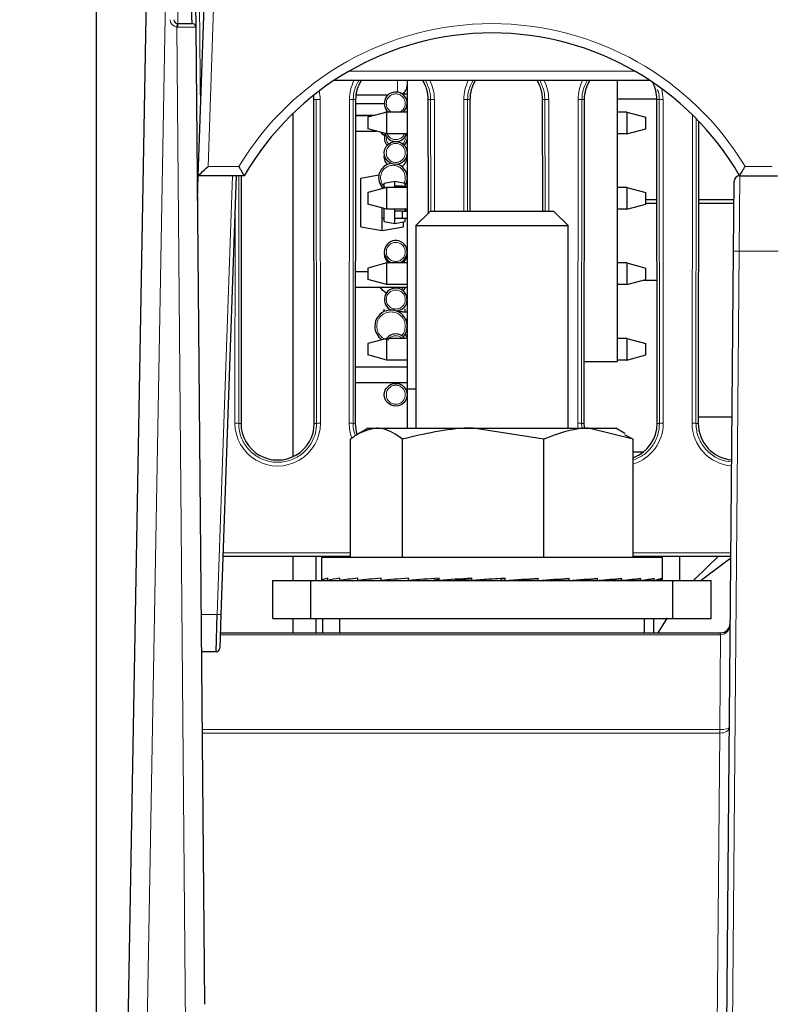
# Paper-space layout 'Blatt3' of a CAD drawing. Header units: millimetres. Extents: x 5 to 418, y 2 to 292.
# Tile 14 of 39: x 143 to 170, y 161 to 196. Entities that reach past the tile are written whole.
import ezdxf

# ---------------------------------------------------------------- set-up
doc = ezdxf.new("R2010")
doc.units = ezdxf.units.MM
doc.layers.add('SLD-0', color=7, linetype='Continuous')
doc.styles.add('SLDTEXTSTYLE1', font='TXT', dxfattribs={"width": 0.605})
doc.dimstyles.new('SLDDIMSTYLE5', dxfattribs={"dimtxt": 3.5, "dimasz": 3.302, "dimexe": 0, "dimexo": 0.0625, "dimgap": 0.875, "dimtad": 1, "dimlfac": 1.5, "dimrnd": 1e-09, "dimzin": 12, "dimdsep": 46, "dimtxsty": 'SLDTEXTSTYLE1', "dimsah": 1, "dimcen": 0.09, "dimadec": 0, "dimazin": 3, "dimtfac": 1, "dimtofl": 0, "dimtmove": 0, "dimatfit": 3, "dimfxl": 1, "dimfrac": 2, "dimtolj": 1, "dimtzin": 12, "dimarcsym": 0})

# ---------------------------------------------------------------- blocks, each defined once
blk = doc.blocks.new('_D_19')
at = {"layer": 'SLD-0', "color": 7}
for p, q in [((189.099, 258.069), (119.803, 258.069)), ((120.803, 138.135), (120.803, 258.069)), ((149.483, 138.135), (119.803, 138.135))]:
    blk.add_line(p, q, dxfattribs=at)
for points in [[(120.803, 258.069), (120.295, 254.767), (121.311, 254.767)], [(120.803, 138.135), (121.311, 141.437), (120.295, 141.437)]]:
    blk.add_solid(points, dxfattribs=at)
at = {"layer": 'SLD-0', "color": 7, "insert": (116.291, 192.086), "char_height": 3.5, "attachment_point": 1, "rotation": 90, "style": 'SLDTEXTSTYLE1'}
blk.add_mtext('179,9', dxfattribs=at)
blk = doc.blocks.new('_D_20')
at = {"layer": 'SLD-0', "color": 7}
for p, q in [((146.109, 140.802), (146.109, 272.649)), ((312.109, 140.802), (312.109, 272.649)), ((146.109, 271.649), (312.109, 271.649))]:
    blk.add_line(p, q, dxfattribs=at)
for points in [[(146.109, 271.649), (149.411, 271.141), (149.411, 272.157)], [(312.109, 271.649), (308.807, 272.157), (308.807, 271.141)]]:
    blk.add_solid(points, dxfattribs=at)
at = {"layer": 'SLD-0', "color": 7, "insert": (225.099, 276.16), "char_height": 3.5, "attachment_point": 1, "style": 'SLDTEXTSTYLE1'}
blk.add_mtext('249', dxfattribs=at)

psp = doc.layouts.new('Blatt3')

# ---------------------------------------------------------------- linework, layer by layer
at = {"color": 7, "linetype": 'Continuous', "lineweight": 18}
for p, q in [((149.0037, 198.7596), (148.9448, 195.4685)), ((148.5531, 198.0044), (147.5964, 144.6044)), ((150.2647, 197.796), (150.0086, 190.4627)), ((149.7065, 196.1516), (149.7399, 192.3242)), ((149.2237, 159.8146), (148.9137, 195.3396)), ((148.9526, 195.3378), (148.9137, 195.3396)), ((154.9408, 193.796), (164.9447, 193.796)), ((156.6428, 193.0629), (156.6428, 193.4685)), ((153.7145, 192.8018), (153.7952, 192.8018)), ((153.8056, 181.4685), (153.7952, 192.8018)), ((153.9284, 192.8042), (153.9388, 181.4708)), ((154.9468, 181.4708), (154.9572, 192.8042)), ((155.0903, 192.8018), (155.08, 181.4685)), ((155.1711, 192.8018), (155.0903, 192.8018)), ((157.7145, 192.8018), (157.7952, 192.8018)), ((157.7988, 188.9014), (157.7952, 192.8018)), ((157.9284, 192.8042), (157.932, 188.9014)), ((158.9536, 188.9014), (158.9572, 192.8042)), ((159.0903, 192.8018), (159.0868, 188.9014)), ((159.1711, 192.8018), (159.0903, 192.8018)), ((161.7145, 192.8018), (161.7952, 192.8018)), ((161.7988, 188.9014), (161.7952, 192.8018)), ((161.9284, 192.8042), (161.932, 188.9014)), ((162.9468, 181.4708), (162.9572, 192.8042)), ((163.0903, 192.8018), (163.08, 181.4685)), ((163.1711, 192.8018), (163.0903, 192.8018)), ((165.7145, 192.8018), (165.7952, 192.8018)), ((165.8056, 181.4685), (165.7952, 192.8018)), ((165.9284, 192.8042), (165.9388, 181.4708)), ((166.9468, 181.4708), (166.9567, 192.2674)), ((167.0897, 192.1343), (167.08, 181.4685)), ((150.0086, 190.4627), (151.0859, 190.4627)), ((168.7997, 190.4627), (169.7526, 190.4627)), ((150.3272, 174.7786), (150.8634, 190.1352)), ((151.0879, 190.1352), (151.08, 181.4685)), ((168.614, 190.1352), (168.5927, 187.4918)), ((150.9468, 181.4708), (150.9536, 188.8999)), ((168.5927, 187.4918), (168.2568, 149.0036)), ((169.9596, 187.4918), (168.5927, 187.4918)), ((151.1607, 181.4685), (151.08, 181.4685)), ((153.7249, 181.4685), (153.8056, 181.4685)), ((155.1607, 181.4685), (155.08, 181.4685)), ((163.08, 181.4685), (163.0963, 181.3014)), ((163.1607, 181.4685), (163.08, 181.4685)), ((165.7249, 181.4685), (165.8056, 181.4685)), ((167.1607, 181.4685), (167.08, 181.4685)), ((150.5359, 176.9375), (154.9963, 176.9375)), ((164.8893, 176.9375), (168.3006, 176.9375)), ((149.7597, 174.7786), (150.3272, 174.7786)), ((167.944, 174.0637), (150.4355, 174.0637)), ((167.9151, 170.7512), (167.944, 174.0637)), ((149.7948, 170.7512), (167.9122, 170.7512)), ((167.9122, 170.6244), (167.9122, 170.7512)), ((167.9122, 170.6244), (149.7959, 170.6244)), ((167.7235, 149.0036), (167.9122, 170.6244))]:
    psp.add_line(p, q, dxfattribs=at)
at = {"color": 7, "linetype": 'Continuous', "lineweight": 25}
for p, q in [((146.9298, 144.6042), (147.8866, 198.0042)), ((149.6634, 190.1352), (149.9316, 197.8135)), ((149.5733, 196.1348), (149.5803, 195.3363)), ((148.9292, 195.4694), (148.9448, 195.4685)), ((148.9448, 195.4685), (149.4469, 195.4685)), ((149.5803, 195.3363), (149.8788, 161.1294)), ((165.4739, 193.4685), (154.4117, 193.4685)), ((156.9761, 193.4685), (156.9761, 182.6685)), ((156.9761, 193.4685), (156.9761, 182.6685)), ((164.3268, 193.4685), (164.3268, 183.6304)), ((153.7249, 181.4685), (153.7145, 192.8018)), ((155.1711, 192.8018), (155.1607, 181.4685)), ((155.1818, 192.9652), (156.3078, 192.9652)), ((156.7972, 193.0018), (156.9761, 193.0018)), ((157.7181, 188.832), (157.7145, 192.8018)), ((159.1711, 192.8018), (159.1675, 188.9014)), ((161.7181, 188.9014), (161.7145, 192.8018)), ((163.1711, 192.8018), (163.1607, 181.4685)), ((165.7143, 192.8225), (164.3268, 192.8225)), ((165.7249, 181.4685), (165.7145, 192.8018)), ((156.1765, 192.6518), (155.1709, 192.6518)), ((156.2602, 192.3637), (155.5935, 192.1851)), ((156.1893, 192.3448), (156.283, 192.3964)), ((156.2602, 191.6037), (156.2602, 192.3637)), ((156.9761, 192.3637), (156.2602, 192.3637)), ((164.6602, 192.3637), (164.3268, 192.3637)), ((164.6602, 192.3637), (164.6602, 191.6037)), ((164.6602, 192.3637), (165.3268, 192.1851)), ((152.9761, 192.3135), (152.9761, 180.3014)), ((155.1706, 192.2518), (155.8426, 192.2518)), ((155.7821, 192.2356), (155.1706, 192.2356)), ((155.5935, 192.1851), (155.5935, 191.7824)), ((165.3268, 191.7824), (165.3268, 192.1851)), ((167.1704, 192.0511), (167.1607, 181.4685)), ((155.1701, 191.7023), (155.8923, 191.7023)), ((156.2602, 191.6037), (155.5935, 191.7824)), ((164.6602, 191.6037), (165.3268, 191.7824)), ((156.9761, 191.6037), (156.2602, 191.6037)), ((156.9526, 191.6037), (156.9761, 191.4685)), ((164.6602, 191.6037), (164.3268, 191.6037)), ((156.1761, 190.8018), (156.1817, 190.8685)), ((149.6332, 189.2698), (149.6634, 190.1352)), ((149.6635, 190.1352), (149.6634, 190.1352)), ((151.2761, 190.1352), (149.6635, 190.1352)), ((150.9968, 190.1352), (150.4604, 174.7762)), ((151.1686, 190.1352), (151.1607, 181.4685)), ((151.2761, 190.1352), (151.2761, 190.1352)), ((155.3495, 190.0535), (155.9857, 190.1657)), ((155.3495, 188.3502), (155.3495, 190.0535)), ((156.5428, 189.9352), (156.1761, 189.8705)), ((156.5428, 189.7685), (156.5428, 189.9352)), ((156.9095, 189.8705), (156.5428, 189.9352)), ((168.3927, 187.4918), (168.414, 189.9369)), ((168.614, 190.1352), (169.9382, 190.1352)), ((156.2602, 189.7237), (155.5935, 189.5451)), ((156.0961, 189.6798), (156.0961, 189.7436)), ((156.1761, 189.7012), (156.1761, 189.8705)), ((156.2602, 188.9637), (156.2602, 189.7237)), ((156.9761, 189.7237), (156.2602, 189.7237)), ((156.5428, 189.7237), (156.5428, 189.7685)), ((156.8095, 189.7685), (156.5428, 189.7685)), ((156.8095, 189.7237), (156.8095, 189.7685)), ((156.8095, 189.7685), (156.9761, 189.7685)), ((156.9095, 189.7685), (156.9095, 189.8705)), ((164.6602, 189.7237), (164.3268, 189.7237)), ((164.6602, 189.7237), (164.6602, 188.9637)), ((164.6602, 189.7237), (165.3268, 189.5451)), ((155.5935, 189.5451), (155.5935, 189.1424)), ((165.3268, 189.1424), (165.3268, 189.5451)), ((165.3268, 189.3023), (165.7177, 189.3023)), ((167.1679, 189.3023), (168.4085, 189.3023)), ((156.2602, 188.9637), (155.5935, 189.1424)), ((156.0961, 188.2185), (156.0961, 189.0077)), ((156.1761, 188.5332), (156.1761, 188.9863)), ((156.9761, 188.9637), (156.2602, 188.9637)), ((156.5428, 188.9018), (156.5428, 188.9637)), ((156.5428, 188.6352), (156.5428, 188.9018)), ((156.8095, 188.9018), (156.5428, 188.9018)), ((156.8095, 188.6352), (156.8095, 188.9018)), ((156.8095, 188.9018), (156.9761, 188.9018)), ((156.9375, 188.9637), (156.9095, 188.9141)), ((156.9095, 188.9018), (156.9095, 188.9637)), ((157.7875, 188.9014), (157.2761, 188.39)), ((157.7875, 188.9014), (162.0981, 188.9014)), ((162.6095, 188.39), (162.0981, 188.9014)), ((164.6602, 188.9637), (164.3268, 188.9637)), ((164.6602, 188.9637), (165.3268, 189.1424)), ((165.7178, 189.169), (165.3268, 189.169)), ((168.4073, 189.169), (167.1677, 189.169)), ((156.1087, 188.6518), (156.1761, 188.6518)), ((156.8095, 188.6352), (156.5428, 188.6352)), ((156.5428, 188.4685), (156.5428, 188.6352)), ((156.9761, 188.6352), (156.8095, 188.6352)), ((156.9095, 188.5332), (156.9095, 188.6352)), ((155.3495, 188.3502), (156.0961, 188.2185)), ((156.0961, 188.2185), (156.8428, 188.3502)), ((156.1761, 188.5332), (156.5428, 188.4685)), ((156.5428, 188.4685), (156.9095, 188.5332)), ((156.8428, 188.3502), (156.8428, 188.5214)), ((157.2761, 188.39), (157.2761, 181.3014)), ((157.2761, 188.39), (162.6095, 188.39)), ((162.6095, 181.3014), (162.6095, 188.39)), ((168.0568, 149.0036), (168.3927, 187.4918)), ((156.2602, 187.0837), (155.5935, 186.9051)), ((155.5935, 186.9051), (155.5935, 186.5024)), ((156.2602, 186.3237), (156.2602, 187.0837)), ((156.9761, 187.0837), (156.2602, 187.0837)), ((164.6602, 187.0837), (164.3268, 187.0837)), ((164.6602, 187.0837), (164.6602, 186.3237)), ((164.6602, 187.0837), (165.3268, 186.9051)), ((165.3268, 186.5024), (165.3268, 186.9051)), ((155.5935, 186.769), (155.1656, 186.769)), ((156.2602, 186.3237), (155.5935, 186.5024)), ((164.6602, 186.3237), (165.3268, 186.5024)), ((165.2619, 186.485), (165.7203, 186.485)), ((155.1651, 186.2356), (156.9761, 186.2356)), ((156.9761, 186.3237), (156.2602, 186.3237)), ((164.6602, 186.3237), (164.3268, 186.3237)), ((156.1761, 185.3849), (156.1761, 185.4705)), ((156.9095, 185.3685), (156.9095, 185.4705)), ((156.8095, 185.3685), (156.6761, 185.3685)), ((156.8095, 185.3685), (156.9761, 185.3685)), ((156.9761, 185.1018), (156.9259, 185.1018)), ((156.2602, 184.4437), (155.5935, 184.2651)), ((156.2602, 183.6837), (156.2602, 184.4437)), ((156.9761, 184.4437), (156.2602, 184.4437)), ((156.9761, 184.6685), (156.9397, 184.6685)), ((164.6602, 184.4437), (164.3268, 184.4437)), ((164.6602, 184.4437), (164.6602, 183.6837)), ((164.6602, 184.4437), (165.3268, 184.2651)), ((155.5935, 184.2651), (155.5935, 183.8624)), ((165.3268, 183.8624), (165.3268, 184.2651)), ((156.2602, 183.6837), (155.5935, 183.8624)), ((164.6602, 183.6837), (165.3268, 183.8624)), ((156.9761, 183.4356), (155.1625, 183.4356)), ((156.9761, 183.6837), (156.2602, 183.6837)), ((163.1627, 183.6304), (164.3268, 183.6304)), ((164.6602, 183.6837), (164.3268, 183.6837)), ((155.162, 182.9023), (156.9761, 182.9023)), ((157.2761, 182.6685), (156.9761, 182.6685)), ((156.9761, 182.6685), (156.9761, 181.3014)), ((157.2761, 182.6685), (156.9761, 182.6685)), ((156.9761, 182.6685), (156.9761, 181.3014)), ((168.342, 181.6862), (167.1609, 181.6862)), ((155.6095, 181.3014), (155.2909, 181.1174)), ((155.6095, 181.3014), (155.9062, 181.3014)), ((155.9062, 181.3014), (159.2893, 181.3014)), ((161.7625, 180.9143), (159.2893, 181.3014)), ((159.2893, 181.3014), (163.3259, 181.3014)), ((164.8893, 180.9143), (163.3259, 181.3014)), ((163.3259, 181.3014), (164.2761, 181.3014)), ((164.5947, 181.1174), (164.2761, 181.3014)), ((164.5846, 181.075), (164.8893, 180.9143)), ((154.9963, 176.768), (154.9963, 180.9143)), ((156.8161, 176.768), (156.8161, 180.9143)), ((161.7625, 176.768), (161.7625, 180.9143)), ((164.8893, 176.768), (164.8893, 180.9143)), ((164.8893, 180.4724), (165.2515, 180.4724)), ((154.9963, 176.8018), (150.5312, 176.8018)), ((152.9761, 176.8018), (152.9761, 175.968)), ((153.7761, 176.8018), (153.7761, 175.968)), ((153.9761, 176.768), (153.9761, 176.0164)), ((165.9095, 176.768), (153.9761, 176.768)), ((154.0095, 176.8018), (154.0095, 176.768)), ((168.2994, 176.8018), (164.8893, 176.8018)), ((165.9095, 176.0164), (165.9095, 176.768)), ((166.5095, 176.8018), (166.5095, 175.968)), ((152.2761, 174.6347), (152.2761, 175.968)), ((152.2761, 175.968), (153.6095, 175.968)), ((153.6095, 174.6347), (153.6095, 175.968)), ((153.6095, 175.968), (166.2761, 175.968)), ((153.9941, 175.968), (153.9941, 176.048)), ((153.9941, 175.968), (154.1988, 175.9694)), ((154.0095, 175.9681), (154.0095, 175.968)), ((154.0181, 175.968), (154.1988, 175.9692)), ((154.1988, 175.968), (154.1988, 176.048)), ((154.1988, 175.968), (154.6242, 175.971)), ((154.2697, 175.968), (154.6242, 175.9705)), ((154.6242, 175.968), (154.6242, 176.048)), ((154.6242, 175.968), (155.2539, 175.9728)), ((154.7394, 175.968), (155.2539, 175.972)), ((155.2539, 175.968), (155.2539, 176.048)), ((155.2539, 175.968), (156.0639, 175.9749)), ((155.409, 175.968), (155.7521, 175.9711)), ((155.7521, 175.9723), (155.7521, 175.968)), ((156.0639, 175.968), (156.0639, 176.048)), ((156.0639, 175.968), (157.0229, 175.9779)), ((157.0229, 175.968), (157.0229, 176.048)), ((157.0229, 175.968), (157.892, 175.9799)), ((158.0942, 175.968), (158.0942, 176.048)), ((158.0942, 175.968), (158.6444, 175.9799)), ((159.2365, 175.968), (159.2365, 176.048)), ((159.2365, 175.968), (159.4467, 175.9799)), ((160.268, 176.0361), (160.4059, 176.048)), ((160.268, 175.9799), (160.268, 176.0361)), ((160.4059, 175.968), (160.268, 175.9799)), ((160.4059, 175.968), (160.4059, 176.048)), ((161.0769, 175.9799), (161.0769, 176.0143)), ((161.5575, 175.968), (161.0769, 175.9799)), ((161.5575, 175.968), (161.5575, 176.048)), ((161.8421, 175.9799), (161.8421, 175.9883)), ((162.6471, 175.968), (161.8421, 175.9799)), ((162.6471, 175.968), (162.6471, 176.048)), ((163.6327, 175.968), (162.7689, 175.9774)), ((163.6327, 175.968), (163.6327, 176.048)), ((164.4766, 175.968), (163.7102, 175.9748)), ((164.1335, 175.968), (164.1335, 175.9711)), ((164.4766, 175.968), (164.4766, 176.048)), ((164.6317, 175.968), (164.4883, 175.9692)), ((165.1462, 175.968), (164.5221, 175.9728)), ((164.6317, 175.968), (164.6317, 175.972)), ((165.1462, 175.968), (165.1462, 176.048)), ((165.2614, 175.968), (165.1521, 175.9688)), ((165.6159, 175.968), (165.1687, 175.9712)), ((165.2614, 175.968), (165.2614, 175.9705)), ((165.6159, 175.968), (165.6159, 176.048)), ((165.6868, 175.968), (165.618, 175.9685)), ((165.8675, 175.968), (165.6233, 175.9697)), ((165.6868, 175.968), (165.6868, 175.9692)), ((165.8675, 175.968), (165.8675, 176.048)), ((165.8915, 175.968), (165.8678, 175.9682)), ((165.8915, 175.968), (165.8915, 175.9847)), ((166.2761, 174.6347), (166.2761, 175.968)), ((166.2761, 175.968), (167.6095, 175.968)), ((167.6095, 174.6347), (167.6095, 175.968)), ((150.286, 173.4685), (150.3272, 174.7786)), ((150.4604, 174.7762), (150.4192, 173.5972)), ((152.2761, 174.6347), (153.6095, 174.6347)), ((152.9761, 174.6347), (152.9761, 174.1352)), ((153.6095, 174.6347), (166.2761, 174.6347)), ((153.7761, 174.6347), (153.7761, 174.1352)), ((154.0095, 174.6347), (154.0095, 174.1352)), ((154.6095, 174.6347), (154.6095, 174.1352)), ((165.2761, 174.1352), (165.2761, 174.6347)), ((165.6095, 174.1352), (165.6095, 174.6347)), ((165.756, 174.1352), (166.0895, 174.6567)), ((166.2761, 174.6347), (167.6095, 174.6347)), ((150.438, 174.1352), (167.944, 174.1352)), ((167.944, 174.0637), (167.944, 174.1352)), ((167.944, 174.1352), (167.9457, 174.1352)), ((150.286, 173.4685), (149.7711, 173.4685))]:
    psp.add_line(p, q, dxfattribs=at)
at = {"color": 7, "linetype": 'Continuous', "lineweight": 25, "flags": 128}
for points in [[(156.1811, 191.5315), (156.1226, 191.5816), (156.0605, 191.6572)], [(156.9761, 191.4685), (156.9457, 191.3154), (156.8743, 191.2018)], [(156.283, 190.5297), (156.2066, 190.6488), (156.1761, 190.8018)], [(156.9761, 190.0685), (156.9381, 189.8772), (156.9095, 189.8191)], [(156.2444, 186.0254), (156.1226, 186.115), (156.0337, 186.2356)], [(156.9186, 186.2356), (156.8297, 186.115), (156.8276, 186.1129)], [(156.9046, 184.5929), (156.9381, 184.5265), (156.9475, 184.5018)], [(167.003, 175.968), (167.0564, 176.03), (167.858, 176.8018)], [(167.2484, 175.968), (167.3181, 176.03), (168.299, 176.7612)]]:
    psp.add_lwpolyline(points, dxfattribs=at)
at = {"color": 7, "linetype": 'Continuous', "lineweight": 25}
for centre in [(156.5761, 190.9352), (156.5761, 182.4685)]:
    psp.add_circle(centre, 0.4, dxfattribs=at)
at = {"color": 7, "linetype": 'Continuous', "lineweight": 18}
for centre, radius, start, end in [((148.9448, 195.6044), 0.2667, 181, 263.29707), ((163.3116, 193.68), 14.4933, 172.90766, 173.42472), ((148.3904, 195.3699), 0.5631, 356.72829, 10.08157), ((159.9428, 185.1182), 10.3444, 31.10772, 148.89228), ((156.4428, 192.8028), 1.4856, 153.37805, 179.94759), ((156.4428, 192.8028), 1.4856, 0.05241, 26.62195), ((160.4428, 192.8028), 1.4856, 153.37805, 179.94759), ((160.4428, 192.8028), 1.4856, 0.05241, 26.62195), ((164.4428, 192.8028), 1.4856, 153.37805, 179.94759), ((152.4428, 192.8028), 1.4856, 0.05241, 11.69268), ((164.4428, 192.8028), 1.4856, 0.05241, 14.94589), ((153.8994, 190.6543), 2.15, 89.22651, 92.77593), ((154.9862, 190.6543), 2.15, 87.22407, 90.77349), ((157.8994, 190.6543), 2.15, 89.22651, 92.77593), ((158.9862, 190.6543), 2.15, 87.22407, 90.77349), ((161.8994, 190.6543), 2.15, 89.22651, 92.77593), ((162.9862, 190.6543), 2.15, 87.22407, 90.77349), ((165.8994, 190.6543), 2.15, 89.22651, 92.77593), ((168.4927, 181.7618), 5.7308, 89.0002, 90.9998), ((150.9759, 179.321), 2.15, 87.22407, 90.77349), ((152.4428, 181.4695), 1.496, 179.94759, 0.05241), ((153.9097, 179.321), 2.15, 89.22651, 92.77593), ((154.9759, 179.321), 2.15, 87.22407, 90.77349), ((156.4428, 181.4695), 1.496, 179.94759, 199.8495), ((162.9759, 179.321), 2.15, 87.22407, 90.77349), ((164.4428, 181.4695), 1.496, 179.94759, 186.45233), ((164.4428, 181.4695), 1.496, 287.36474, 0.05241), ((165.9097, 179.321), 2.15, 89.22651, 92.77593), ((166.9759, 179.321), 2.15, 87.22407, 90.77349), ((168.4428, 181.4695), 1.496, 179.94759, 265.56511), ((150.4271, 176.6875), 1.9116, 267.00217, 270.99753), ((170.7878, 174.0747), 2.8427, 178.78001, 180.21999), ((196.3384, 170.4398), 28.425, 179.3722, 179.6278)]:
    psp.add_arc(centre, radius, start, end, dxfattribs=at)
at = {"color": 7, "linetype": 'Continuous', "lineweight": 25}
for centre, radius, start, end in [((148.9448, 195.6018), 0.1333, 181, 263.29707), ((149.4469, 195.3352), 0.1333, 0.5, 90), ((159.9428, 185.1241), 10.0111, 30.03672, 149.96328), ((156.4428, 192.8007), 1.2717, 148.32248, 179.94759), ((156.4428, 192.8007), 1.2717, 0.05241, 31.67752), ((160.4428, 192.8007), 1.2717, 148.32248, 179.94759), ((160.4428, 192.8007), 1.2717, 0.05241, 31.67752), ((164.4428, 192.8007), 1.2717, 148.32248, 179.94759), ((164.4428, 192.8007), 1.2717, 0.05241, 28.74375), ((156.5761, 192.6685), 0.4, 360, 229.63659), ((156.6428, 193.2985), 0.3333, 297.12656, 0), ((152.4428, 192.8007), 1.2717, 0.05241, 6.94405), ((156.5761, 192.6685), 0.4, 310.36341, 360), ((156.5761, 191.4685), 0.4, 160.5287, 221.81051), ((156.5761, 191.7352), 0.4, 196.45705, 340.8152), ((156.5761, 190.8018), 0.4, 301.59755, 9.59392), ((156.4761, 190.0685), 0.5, 96.10726, 228.66079), ((156.4761, 190.0685), 0.5, 0, 70.7288), ((168.614, 189.9352), 0.2, 90, 179.5), ((168.2777, 190.0423), 0.3333, 16.20309, 30.37252), ((156.5761, 187.4685), 0.4, 360, 254.14309), ((156.5761, 187.4018), 0.4, 180, 232.68199), ((156.5761, 187.4685), 0.4, 285.85691, 360), ((156.5761, 187.4018), 0.4, 307.31801, 0), ((156.5761, 185.8018), 0.4, 0, 246.45898), ((156.5761, 185.8018), 0.4, 273.2917, 0), ((156.4095, 184.8685), 0.5667, 319.67992, 180), ((156.4095, 184.8685), 0.5667, 180, 235.98626), ((156.5761, 184.2018), 0.4, 37.20885, 142.94913), ((152.4428, 181.4673), 1.2821, 179.94759, 0.05241), ((156.4428, 181.4673), 1.2821, 179.94759, 198.01377), ((164.4428, 181.4673), 1.2821, 179.94759, 187.43841), ((164.4428, 181.4673), 1.2821, 290.37973, 0.05241), ((168.4428, 181.4673), 1.2821, 179.94759, 264.90656), ((167.9457, 174.4685), 0.3333, 270, 359.5), ((150.286, 173.6018), 0.1333, 270, 358)]:
    psp.add_arc(centre, radius, start, end, dxfattribs=at)
at = {"color": 7, "linetype": 'Continuous', "lineweight": 18}
for centre, major_axis, ratio, start_param, end_param in [((148.9136, 195.3352), (0.6667, 0.0012), 0.0038392, 0.0000268, 1.5122935), ((167.9457, 174.4685), (0.0035, 0.4048), 0.8234953, 3.1503193, 4.712389), ((167.941, 173.9352), (0.3334, 0.0026), 0.3855756, 1.5557455, 1.5588629), ((167.9065, 170.1089), (0.0182, 0.6421), 0.8301663, 0.0179526, 0.0234857), ((167.9138, 170.8188), (0.3333, -0.0029), 0.5831464, 4.7179983, 6.2831853), ((167.9138, 170.8188), (0.3333, -0.0029), 0.2027182, 4.7179983, 6.2831853), ((167.9065, 169.9804), (0.0089, 0.644), 0.5174996, 0.0043638, 0.009897)]:
    psp.add_ellipse(centre, major_axis=major_axis, ratio=ratio, start_param=start_param, end_param=end_param, dxfattribs=at)
at = {"color": 7, "linetype": 'Continuous', "lineweight": 25}
for centre, major_axis, ratio, start_param, end_param in [((150.0086, 190.4685), (0.3452, 0.3333), 0.0087216, 3.1506238, 4.7039669), ((159.9428, 176.008), (5.9667, -0.0084), 0.0683808, 3.063999, 3.2193788), ((159.9428, 176.008), (5.9667, 0.0717), 0.0673306, 2.8667438, 3.0630934), ((159.9428, 176.008), (5.9667, 0.149), 0.0636723, 2.6696134, 2.865963), ((159.9428, 176.008), (5.9667, 0.2205), 0.0575567, 2.4727275, 2.669077), ((159.9428, 176.008), (5.9667, 0.2833), 0.0492326, 2.2761671, 2.4725167), ((159.9428, 176.008), (5.9667, 0.3351), 0.0390323, 2.0799628, 2.2763124), ((159.9428, 176.008), (5.9667, 0.374), 0.0273552, 1.8840907, 2.0804402), ((159.9428, 176.008), (4.1907, 0.2627), 0.0273552, 2.0259376, 2.0804402), ((159.9428, 176.008), (5.9667, 0.3986), 0.0146491, 1.6884773, 1.8848268), ((159.9428, 176.008), (4.1907, 0.28), 0.0146491, 1.7391774, 1.8848268), ((159.9428, 176.008), (5.9667, 0.408), 0.0013944, 1.4930111, 1.6893606), ((159.9428, 176.008), (4.1907, 0.2866), 0.0013944, 1.4930111, 1.6893606), ((159.9428, 176.008), (5.9667, 0.4019), 0.0119124, 4.7892766, 4.9856261), ((159.9428, 176.008), (5.9667, 0.3804), 0.0247733, 4.9848491, 5.1811987), ((159.9428, 176.008), (5.9667, 0.3444), 0.0367035, 5.1806597, 5.3770093), ((159.9428, 176.008), (5.9667, 0.2951), 0.0472467, 5.376791, 5.5731405), ((159.9428, 176.008), (5.9667, 0.2344), 0.0559922, 5.5732778, 5.7696273), ((159.9428, 176.008), (5.9667, 0.1645), 0.0625922, 5.7701009, 5.9664504), ((159.9428, 176.008), (5.9667, 0.0882), 0.0667792, 5.9671891, 6.1635387), ((159.9428, 176.008), (5.9667, 0.0084), 0.0683808, 6.1644294, 6.2830891)]:
    psp.add_ellipse(centre, major_axis=major_axis, ratio=ratio, start_param=start_param, end_param=end_param, dxfattribs=at)
for points, knots in [([(149.4469, 195.4685), (149.4469, 195.4693), (149.4469, 195.473), (149.4461, 195.5657), (149.4442, 195.7733), (149.4415, 196.0611), (149.4408, 196.1372)], [0, 0, 0, 0, 0.0767799, 0.3843721, 0.8372068, 1, 1, 1, 1]), ([(151.2761, 190.1352), (151.274, 190.1382), (151.2698, 190.1443), (151.242, 190.191), (151.201, 190.2613), (151.1476, 190.3539), (151.107, 190.4254), (151.0864, 190.4618), (151.0859, 190.4627)], [0, 0, 0, 0, 0.1825341, 0.3646691, 0.5570649, 0.7743398, 0.994203, 1, 1, 1, 1]), ([(168.6095, 190.1352), (168.6116, 190.1382), (168.6158, 190.1443), (168.6436, 190.191), (168.6846, 190.2613), (168.738, 190.3539), (168.7786, 190.4254), (168.7992, 190.4618), (168.7997, 190.4627)], [0, 0, 0, 0, 0.1825341, 0.3646691, 0.5570649, 0.7743398, 0.994203, 1, 1, 1, 1]), ([(155.9062, 181.3014), (155.6673, 181.2542), (155.3593, 181.1934), (155.0629, 180.9655), (154.9963, 180.9143)], [0, 0, 0, 0, 0.7752989, 1, 1, 1, 1]), ([(156.8161, 180.9143), (156.5888, 181.0708), (156.2888, 181.2774), (155.9809, 181.2967), (155.9062, 181.3014)], [0, 0, 0, 0, 0.75736998, 1, 1, 1, 1]), ([(159.2893, 181.3014), (159.2307, 181.301), (158.3955, 181.2955), (157.577, 181.098), (156.8161, 180.9143)], [0, 0, 0, 0, 0.0702148, 1, 1, 1, 1]), ([(163.3259, 181.3014), (163.2888, 181.301), (162.7609, 181.2955), (162.2436, 181.098), (161.7625, 180.9143)], [0, 0, 0, 0, 0.0702148, 1, 1, 1, 1])]:
    psp.add_open_spline(points, degree=3, knots=knots, dxfattribs=at)
at = {"color": 7, "linetype": 'Continuous', "lineweight": 18}
for points, knots in [([(155.2797, 193.4685), (155.2206, 193.357), (155.1098, 193.1478), (155.0965, 192.9119), (155.0903, 192.8018)], [0, 0, 0, 0, 0.5333107, 1, 1, 1, 1]), ([(157.7952, 192.8018), (157.7908, 192.8918), (157.7791, 193.1256), (157.677, 193.3379), (157.6141, 193.4685)], [0, 0, 0, 0, 0.3845587, 1, 1, 1, 1]), ([(159.2797, 193.4685), (159.2206, 193.357), (159.1098, 193.1478), (159.0965, 192.9119), (159.0903, 192.8018)], [0, 0, 0, 0, 0.5333107, 1, 1, 1, 1]), ([(161.7952, 192.8018), (161.7908, 192.8918), (161.7791, 193.1256), (161.677, 193.3379), (161.6141, 193.4685)], [0, 0, 0, 0, 0.3845587, 1, 1, 1, 1]), ([(163.2797, 193.4685), (163.2206, 193.357), (163.1098, 193.1478), (163.0965, 192.9119), (163.0903, 192.8018)], [0, 0, 0, 0, 0.5333107, 1, 1, 1, 1]), ([(165.7952, 192.8018), (165.7948, 192.8927), (165.7942, 193.0168), (165.7461, 193.1295), (165.7332, 193.1597)], [0, 0, 0, 0, 0.7326543, 1, 1, 1, 1]), ([(156.2428, 192.6685), (156.2473, 192.7104), (156.2542, 192.7751), (156.2957, 192.8528), (156.3387, 192.9057), (156.3918, 192.9491), (156.4694, 192.9893), (156.5761, 193.0099), (156.6827, 192.9894), (156.7604, 192.9492), (156.8134, 192.9059), (156.8565, 192.8529), (156.8981, 192.7752), (156.905, 192.7104), (156.9095, 192.6685)], [0, 0, 0, 0, 0.1197215, 0.1846895, 0.2499998, 0.314968, 0.3802785, 0.5, 0.6197215, 0.6846895, 0.7499998, 0.814968, 0.8802785, 1, 1, 1, 1]), ([(156.4435, 192.3637), (156.4263, 192.3718), (156.3886, 192.3894), (156.339, 192.4313), (156.2957, 192.4841), (156.2542, 192.5618), (156.2473, 192.6266), (156.2428, 192.6685)], [0, 0, 0, 0, 0.14676116, 0.32349272, 0.49929838, 0.67603037, 1, 1, 1, 1]), ([(156.9095, 192.6685), (156.905, 192.6266), (156.8981, 192.562), (156.8566, 192.4842), (156.8135, 192.4315), (156.7638, 192.3895), (156.726, 192.3718), (156.7088, 192.3637)], [0, 0, 0, 0, 0.3239602, 0.4997603, 0.6764867, 0.8522872, 1, 1, 1, 1]), ([(156.3313, 191.2439), (156.3196, 191.2573), (156.2928, 191.2878), (156.2545, 191.3621), (156.2474, 191.4267), (156.2428, 191.4685)], [0, 0, 0, 0, 0.21675498, 0.49321594, 1, 1, 1, 1]), ([(156.8815, 191.6037), (156.8733, 191.5861), (156.8554, 191.5479), (156.8131, 191.4979), (156.7605, 191.4545), (156.6827, 191.4143), (156.5761, 191.3937), (156.4695, 191.4144), (156.3917, 191.4545), (156.3389, 191.498), (156.2952, 191.5502), (156.2763, 191.5909), (156.267, 191.6109)], [0, 0, 0, 0, 0.0745439, 0.161233, 0.2483788, 0.3350678, 0.4948162, 0.6545645, 0.7417105, 0.8283997, 0.9155454, 1, 1, 1, 1]), ([(156.9095, 191.4685), (156.9049, 191.4267), (156.8977, 191.3622), (156.8592, 191.2874), (156.832, 191.2565), (156.8198, 191.2426)], [0, 0, 0, 0, 0.5032262, 0.7763067, 1, 1, 1, 1]), ([(156.2428, 190.9352), (156.2473, 190.9771), (156.2542, 191.0419), (156.2957, 191.1196), (156.3388, 191.1726), (156.3919, 191.2156), (156.4695, 191.2571), (156.5342, 191.264), (156.5761, 191.2685)], [0, 0, 0, 0, 0.239443, 0.370064, 0.5000003, 0.630621, 0.760557, 1, 1, 1, 1]), ([(156.5761, 191.2685), (156.618, 191.264), (156.6828, 191.2571), (156.7605, 191.2156), (156.8136, 191.1725), (156.8566, 191.1194), (156.8981, 191.0418), (156.905, 190.9771), (156.9095, 190.9352)], [0, 0, 0, 0, 0.239443, 0.370064, 0.5000003, 0.630621, 0.760557, 1, 1, 1, 1]), ([(156.9095, 190.9352), (156.905, 190.8933), (156.8981, 190.8285), (156.8565, 190.7508), (156.8134, 190.6978), (156.7604, 190.6545), (156.6827, 190.6143), (156.5761, 190.5938), (156.4694, 190.6143), (156.3918, 190.6546), (156.3387, 190.698), (156.2957, 190.7509), (156.2542, 190.8286), (156.2473, 190.8933), (156.2428, 190.9352)], [0, 0, 0, 0, 0.1197215, 0.185032, 0.2500002, 0.3153105, 0.3802785, 0.5, 0.6197215, 0.685032, 0.7500002, 0.8153105, 0.8802785, 1, 1, 1, 1]), ([(156.0428, 190.0685), (156.0486, 190.123), (156.0576, 190.2071), (156.1115, 190.3081), (156.1675, 190.3769), (156.2365, 190.4333), (156.3374, 190.4856), (156.4761, 190.5124), (156.6147, 190.4856), (156.7157, 190.4334), (156.7846, 190.3771), (156.8407, 190.3082), (156.8946, 190.2072), (156.9036, 190.123), (156.9095, 190.0685)], [0, 0, 0, 0, 0.1197215, 0.184729, 0.2499999, 0.3150075, 0.3802785, 0.5, 0.6197215, 0.684729, 0.7499999, 0.8150075, 0.8802785, 1, 1, 1, 1]), ([(156.2478, 189.7013), (156.2446, 189.7029), (156.2151, 189.7178), (156.1682, 189.7609), (156.1114, 189.8286), (156.0577, 189.93), (156.0486, 190.0141), (156.0428, 190.0685)], [0, 0, 0, 0, 0.0242577, 0.2262666, 0.4274609, 0.6294701, 1, 1, 1, 1]), ([(156.9095, 190.0685), (156.9054, 190.0132), (156.9005, 189.9463), (156.8688, 189.8887), (156.8633, 189.8787)], [0, 0, 0, 0, 0.8261442, 1, 1, 1, 1]), ([(156.2428, 187.4685), (156.2473, 187.5104), (156.2542, 187.5751), (156.2957, 187.6528), (156.3387, 187.7057), (156.3918, 187.7491), (156.4694, 187.7893), (156.5761, 187.8099), (156.6827, 187.7894), (156.7604, 187.7492), (156.8134, 187.7059), (156.8565, 187.6529), (156.8981, 187.5752), (156.905, 187.5104), (156.9095, 187.4685)], [0, 0, 0, 0, 0.1197215, 0.1846895, 0.2499998, 0.314968, 0.3802785, 0.5, 0.6197215, 0.6846895, 0.7499998, 0.814968, 0.8802785, 1, 1, 1, 1]), ([(156.5761, 187.1352), (156.5342, 187.1397), (156.4695, 187.1466), (156.3919, 187.188), (156.3388, 187.2311), (156.2957, 187.2841), (156.2542, 187.3618), (156.2473, 187.4266), (156.2428, 187.4685)], [0, 0, 0, 0, 0.239443, 0.369379, 0.4999997, 0.629936, 0.760557, 1, 1, 1, 1]), ([(156.9095, 187.4685), (156.905, 187.4266), (156.8981, 187.3619), (156.8566, 187.2842), (156.8136, 187.2312), (156.7605, 187.1881), (156.6828, 187.1466), (156.618, 187.1397), (156.5761, 187.1352)], [0, 0, 0, 0, 0.239443, 0.369379, 0.4999997, 0.629936, 0.760557, 1, 1, 1, 1]), ([(156.841, 186.2356), (156.8401, 186.2339), (156.8258, 186.206), (156.7995, 186.1751), (156.7703, 186.1519), (156.764, 186.147)], [0, 0, 0, 0, 0.0499418, 0.797412, 1, 1, 1, 1]), ([(156.2428, 185.8018), (156.2473, 185.8438), (156.2542, 185.9084), (156.2957, 185.9861), (156.3387, 186.0391), (156.3918, 186.0825), (156.4694, 186.1227), (156.5761, 186.1433), (156.6827, 186.1227), (156.7604, 186.0825), (156.8134, 186.0392), (156.8565, 185.9862), (156.8981, 185.9085), (156.905, 185.8438), (156.9095, 185.8018)], [0, 0, 0, 0, 0.1197215, 0.1846895, 0.2499998, 0.314968, 0.3802785, 0.5, 0.6197215, 0.6846895, 0.7499998, 0.814968, 0.8802785, 1, 1, 1, 1]), ([(156.5761, 185.4685), (156.5342, 185.473), (156.4695, 185.4799), (156.3919, 185.5214), (156.3388, 185.5644), (156.2957, 185.6175), (156.2542, 185.6951), (156.2473, 185.7599), (156.2428, 185.8018)], [0, 0, 0, 0, 0.239443, 0.369379, 0.4999997, 0.629936, 0.760557, 1, 1, 1, 1]), ([(156.9095, 185.8018), (156.905, 185.7599), (156.8981, 185.6953), (156.8566, 185.6176), (156.8136, 185.5646), (156.7605, 185.5214), (156.6828, 185.4799), (156.618, 185.473), (156.5761, 185.4685)], [0, 0, 0, 0, 0.23944298, 0.36937902, 0.49999969, 0.62993604, 0.76055702, 1, 1, 1, 1]), ([(155.9095, 184.8685), (155.9162, 184.9314), (155.9266, 185.0285), (155.9888, 185.145), (156.0535, 185.2246), (156.133, 185.2892), (156.2496, 185.3514), (156.3466, 185.3618), (156.4095, 185.3685)], [0, 0, 0, 0, 0.239443, 0.3699498, 0.5000002, 0.6305068, 0.760557, 1, 1, 1, 1]), ([(156.4095, 185.3685), (156.4723, 185.3618), (156.5695, 185.3514), (156.686, 185.2891), (156.7656, 185.2245), (156.8302, 185.1449), (156.8924, 185.0284), (156.9027, 184.9314), (156.9095, 184.8685)], [0, 0, 0, 0, 0.239443, 0.3699498, 0.5000002, 0.6305068, 0.760557, 1, 1, 1, 1]), ([(156.2437, 184.4001), (156.2375, 184.4012), (156.1978, 184.4079), (156.1335, 184.4498), (156.0532, 184.512), (155.9888, 184.5922), (155.9265, 184.7085), (155.9162, 184.8056), (155.9095, 184.8685)], [0, 0, 0, 0, 0.0302581, 0.1966598, 0.3624795, 0.5288808, 0.6947003, 1, 1, 1, 1]), ([(156.9095, 184.8685), (156.9025, 184.8059), (156.8917, 184.7091), (156.8363, 184.6005), (156.7985, 184.5572), (156.7832, 184.5397)], [0, 0, 0, 0, 0.5214396, 0.8056469, 1, 1, 1, 1]), ([(156.2976, 184.3851), (156.3112, 184.4032), (156.3383, 184.4395), (156.3919, 184.4824), (156.4693, 184.5227), (156.5763, 184.5434), (156.6824, 184.5224), (156.758, 184.4846), (156.7896, 184.4567), (156.8042, 184.4437)], [0, 0, 0, 0, 0.1168245, 0.2337758, 0.3513433, 0.5668577, 0.7823722, 0.8993232, 1, 1, 1, 1]), ([(156.2428, 182.4685), (156.2473, 182.5104), (156.2542, 182.5751), (156.2957, 182.6528), (156.3387, 182.7057), (156.3918, 182.7491), (156.4694, 182.7893), (156.5761, 182.8099), (156.6827, 182.7894), (156.7604, 182.7492), (156.8134, 182.7059), (156.8565, 182.6529), (156.8981, 182.5752), (156.905, 182.5104), (156.9095, 182.4685)], [0, 0, 0, 0, 0.1197215, 0.1846895, 0.2499998, 0.314968, 0.3802785, 0.5, 0.6197215, 0.6846895, 0.7499998, 0.814968, 0.8802785, 1, 1, 1, 1]), ([(156.5761, 182.1352), (156.5342, 182.1397), (156.4695, 182.1466), (156.3919, 182.188), (156.3388, 182.2311), (156.2957, 182.2841), (156.2542, 182.3618), (156.2473, 182.4266), (156.2428, 182.4685)], [0, 0, 0, 0, 0.239443, 0.369379, 0.4999997, 0.629936, 0.760557, 1, 1, 1, 1]), ([(156.9095, 182.4685), (156.905, 182.4266), (156.8981, 182.3619), (156.8566, 182.2842), (156.8136, 182.2312), (156.7605, 182.1881), (156.6828, 182.1466), (156.618, 182.1397), (156.5761, 182.1352)], [0, 0, 0, 0, 0.239443, 0.369379, 0.4999997, 0.629936, 0.760557, 1, 1, 1, 1]), ([(151.08, 181.4685), (151.0852, 181.3791), (151.0992, 181.137), (151.2481, 180.7609), (151.5476, 180.4049), (151.9502, 180.1686), (152.4077, 180.0787), (152.8691, 180.1453), (153.283, 180.3609), (153.5998, 180.7011), (153.7783, 181.0906), (153.7975, 181.356), (153.8056, 181.4685)], [0, 0, 0, 0, 0.0628165, 0.1701206, 0.2774225, 0.3847075, 0.4919735, 0.5992264, 0.706478, 0.8137405, 0.9210216, 1, 1, 1, 1]), ([(155.08, 181.4685), (155.0817, 181.378), (155.0844, 181.2285), (155.1445, 181.0925), (155.1682, 181.0389)], [0, 0, 0, 0, 0.6056656, 1, 1, 1, 1]), ([(164.8893, 180.1848), (165.0206, 180.2422), (165.2931, 180.3613), (165.5991, 180.7032), (165.7785, 181.0902), (165.7975, 181.3559), (165.8056, 181.4685)], [0, 0, 0, 0, 0.2537791, 0.5264726, 0.7992132, 1, 1, 1, 1]), ([(167.08, 181.4685), (167.0852, 181.3791), (167.0992, 181.1371), (167.2481, 180.7601), (167.5479, 180.4077), (167.9252, 180.1731), (168.203, 180.1368), (168.3284, 180.1205)], [0, 0, 0, 0, 0.1328424, 0.359766, 0.5866847, 0.813568, 1, 1, 1, 1])]:
    psp.add_open_spline(points, degree=3, knots=knots, dxfattribs=at)

# ---------------------------------------------------------------- dimensions: what is measured, and where the dimension line sits
at = {"layer": 'SLD-0', "color": 7}
dim = psp.add_linear_dim(base=(312.1095, 271.6485), p1=(146.1095, 140.8018), p2=(312.1095, 140.8018), dimstyle='SLDDIMSTYLE5', dxfattribs=at)
dim.commit()
dim.dimension.update_dxf_attribs({"geometry": '_D_20', "text_midpoint": (229.1095, 271.6485), "dimtype": 160})
dim = psp.add_linear_dim(base=(120.8026, 258.0685), p1=(149.4831, 138.1352), p2=(189.0989, 258.0685), angle=90, dimstyle='SLDDIMSTYLE5', dxfattribs=at)
dim.commit()
dim.dimension.update_dxf_attribs({"geometry": '_D_19', "text_midpoint": (120.8026, 198.1018), "dimtype": 160})

doc.saveas('drawing.dxf')
